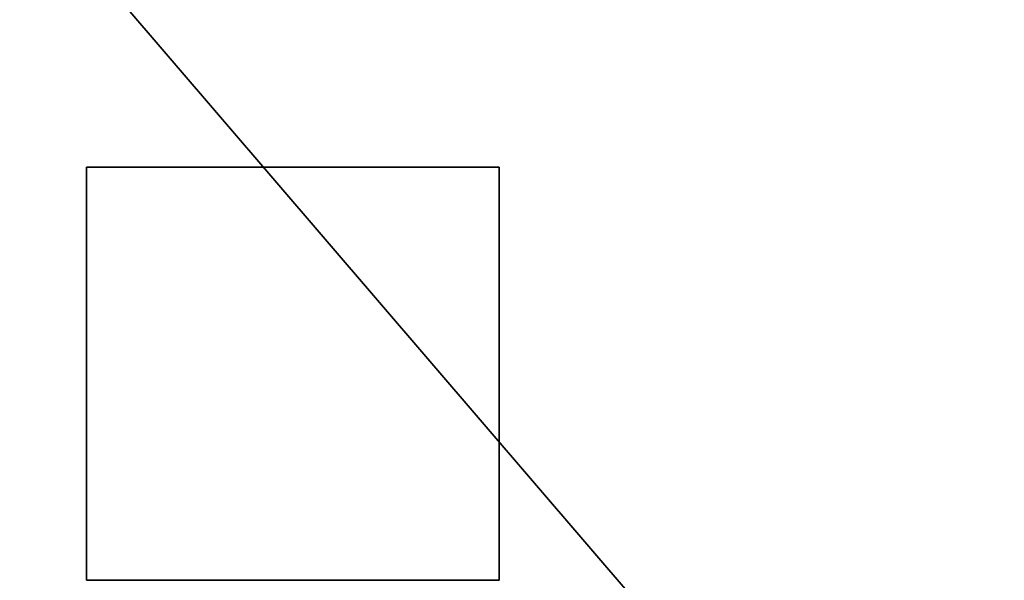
# Model space of a CAD drawing. Header units: inches. Extents: x 0 to 474, y -297 to 0.
# Tile 146 of 256: x 208.033 to 208.717, y -166.225 to -165.836. Entities that reach past the tile are written whole.
import ezdxf

# ---------------------------------------------------------------- set-up
doc = ezdxf.new("R2010")
doc.units = ezdxf.units.IN
doc.header["$MEASUREMENT"] = 0

msp = doc.modelspace()

# ---------------------------------------------------------------- linework, layer by layer
at = {"color": 7, "true_color": 0xffffff}
for p, q in [((207.58477, -165.21827), (210.51482, -168.63133)), ((210.51482, -168.63133), (207.58477, -165.21827)), ((208.07976, -166.22514), (208.07976, -165.93829)), ((208.07976, -165.93829), (208.07976, -166.22514)), ((208.07976, -165.93829), (208.3666, -165.93829)), ((208.3666, -165.93829), (208.07976, -165.93829)), ((208.3666, -165.93829), (208.3666, -166.22514)), ((208.3666, -166.22514), (208.3666, -165.93829)), ((208.07976, -166.22514), (208.3666, -166.22514)), ((208.3666, -166.22514), (208.07976, -166.22514))]:
    msp.add_line(p, q, dxfattribs=at)
at = {"color": 18, "true_color": 0x000000}
for p, q in [((207.58477, -165.21827), (210.51482, -168.63133)), ((210.51482, -168.63133), (207.58477, -165.21827)), ((208.07976, -166.22514), (208.07976, -165.93829)), ((208.07976, -165.93829), (208.07976, -166.22514)), ((208.07976, -165.93829), (208.3666, -165.93829)), ((208.3666, -165.93829), (208.07976, -165.93829)), ((208.3666, -165.93829), (208.3666, -166.22514)), ((208.3666, -166.22514), (208.3666, -165.93829)), ((208.07976, -166.22514), (208.3666, -166.22514)), ((208.3666, -166.22514), (208.07976, -166.22514))]:
    msp.add_line(p, q, dxfattribs=at)

doc.saveas('drawing.dxf')
